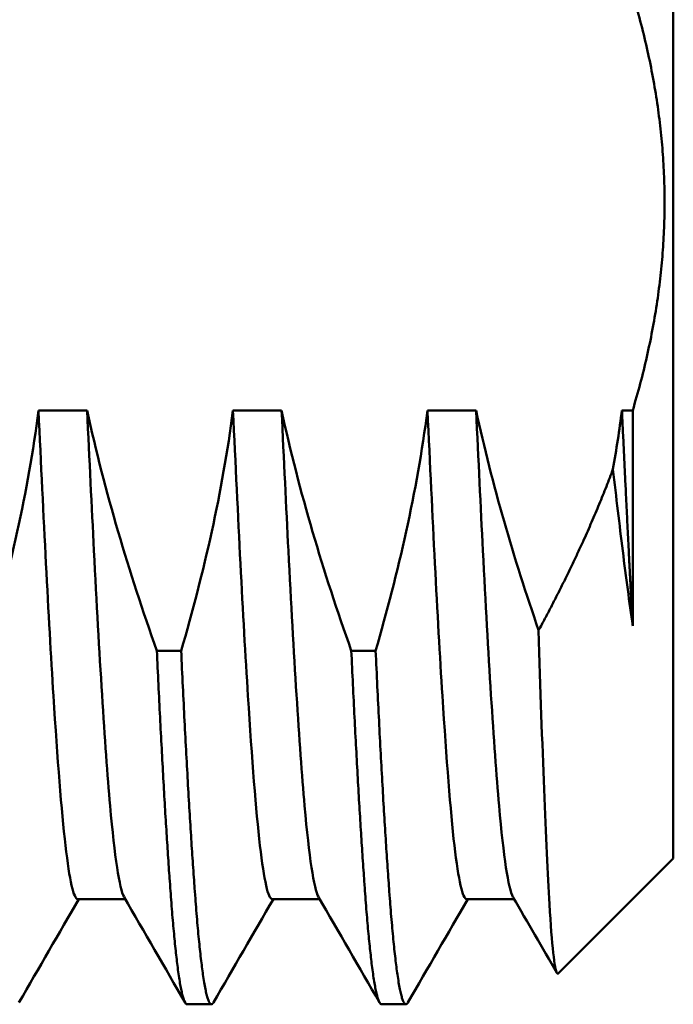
# Model space of a CAD drawing. Header units: inches. Extents: x 1 to 203, y 4 to 128.
# Tile 70 of 127: x 57.53 to 58.09, y 92.6 to 93.444. Entities that reach past the tile are written whole.
import ezdxf

# ---------------------------------------------------------------- set-up
doc = ezdxf.new("R2010")
doc.units = ezdxf.units.IN
doc.header["$LTSCALE"] = 6
doc.header["$MEASUREMENT"] = 0
doc.layers.add('Visible (ANSI)', color=7, linetype='Continuous', lineweight=50)

msp = doc.modelspace()

# ---------------------------------------------------------------- linework, layer by layer
at = {"layer": 'Visible (ANSI)'}
for p, q in [((58.09012, 93.78795), (58.09012, 92.72525)), ((57.5461, 93.10927), (57.58776, 93.10927)), ((57.71276, 93.10927), (57.75443, 93.10927)), ((57.87943, 93.10927), (57.9211, 93.10927)), ((58.0461, 93.10927), (58.05533, 93.10927)), ((58.05533, 93.10927), (58.05533, 92.9248)), ((57.6475, 92.90336), (57.66833, 92.90336)), ((57.81416, 92.90336), (57.835, 92.90336)), ((58.09012, 92.72525), (57.99153, 92.62667)), ((57.62038, 92.69046), (57.5797, 92.69046)), ((57.78705, 92.69046), (57.74637, 92.69046)), ((57.95371, 92.69046), (57.91304, 92.69046)), ((57.69429, 92.60025), (57.67345, 92.60025)), ((57.86095, 92.60025), (57.84012, 92.60025))]:
    msp.add_line(p, q, dxfattribs=at)
for points, weights in [([(58.05533, 93.46623), (58.10866, 93.28775), (58.05533, 93.10927)], [1.53935319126, 1.61305045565, 1.53935319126]), ([(58.03843, 93.059), (58.01397, 92.99331), (57.97472, 92.92081)], [1.51738654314, 1.48667296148, 1.43992062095])]:
    msp.add_rational_spline(points, weights, degree=2, dxfattribs=at)
for points, knots in [([(57.50166, 92.90336), (57.51138, 92.93675), (57.52033, 92.97107), (57.5354, 93.03982), (57.54157, 93.07438), (57.5461, 93.10927)], [-0.5366487, -0.5366487, -0.5366487, -0.5366487, -0.26808, -0.26808, 0, 0, 0, 0]), ([(57.5461, 93.10927), (57.54826, 93.06332), (57.55038, 93.01927), (57.55459, 92.9368), (57.55675, 92.89869), (57.56241, 92.80982), (57.56574, 92.76627), (57.57271, 92.70608), (57.57628, 92.69046), (57.5797, 92.69046)], [0, 0, 0, 0, 0.367324, 0.367324, 0.735703, 0.735703, 1.327942, 1.327942, 1.929574, 1.929574, 1.929574, 1.929574]), ([(57.58776, 93.10927), (57.59529, 93.07433), (57.60429, 93.03965), (57.62436, 92.97121), (57.63544, 92.93737), (57.6475, 92.90336)], [-0.5508385, -0.5508385, -0.5508385, -0.5508385, -0.2749998, -0.2749998, -0.000001, -0.000001, -0.000001, -0.000001]), ([(57.58776, 93.10927), (57.58974, 93.06726), (57.59171, 93.02667), (57.59359, 92.98911), (57.59806, 92.89985), (57.60301, 92.82201), (57.60748, 92.77048), (57.6113, 92.72652), (57.61546, 92.69932), (57.61937, 92.69229)], [-0.2153707, -0.2153707, -0.2153707, -0.2153707, -0.21333, -0.21333, -0.21333, -0.20848159, -0.20848159, -0.20848159, -0.20434483, -0.20434483, -0.20434483, -0.20434483]), ([(57.66833, 92.90336), (57.67805, 92.93675), (57.687, 92.97107), (57.70206, 93.03982), (57.70824, 93.07438), (57.71276, 93.10927)], [-0.5366487, -0.5366487, -0.5366487, -0.5366487, -0.26808, -0.26808, 0, 0, 0, 0]), ([(57.71276, 93.10927), (57.71493, 93.06332), (57.71705, 93.01927), (57.72125, 92.9368), (57.72342, 92.89869), (57.72907, 92.80982), (57.73241, 92.76627), (57.73938, 92.70608), (57.74295, 92.69046), (57.74637, 92.69046), (57.74637, 92.69046), (57.74637, 92.69046)], [0, 0, 0, 0, 0.367324, 0.367324, 0.735703, 0.735703, 1.327942, 1.327942, 1.929515, 1.929515, 1.929515, 1.929515, 1.929515, 1.929515]), ([(57.75443, 93.10927), (57.76196, 93.07433), (57.77095, 93.03965), (57.79103, 92.97121), (57.8021, 92.93737), (57.81416, 92.90336)], [-0.5508385, -0.5508385, -0.5508385, -0.5508385, -0.2749998, -0.2749998, -0.000001, -0.000001, -0.000001, -0.000001]), ([(57.75443, 93.10927), (57.75641, 93.06726), (57.75838, 93.02667), (57.76026, 92.98911), (57.76473, 92.89985), (57.76967, 92.82201), (57.77415, 92.77048), (57.77796, 92.72652), (57.78212, 92.69932), (57.78604, 92.69229)], [-0.15718979, -0.15718979, -0.15718979, -0.15718979, -0.15514909, -0.15514909, -0.15514909, -0.15030068, -0.15030068, -0.15030068, -0.14616392, -0.14616392, -0.14616392, -0.14616392]), ([(57.835, 92.90336), (57.84471, 92.93675), (57.85366, 92.97107), (57.86873, 93.03982), (57.87491, 93.07438), (57.87943, 93.10927)], [-0.5366487, -0.5366487, -0.5366487, -0.5366487, -0.26808, -0.26808, 0, 0, 0, 0]), ([(57.87943, 93.10927), (57.88159, 93.06332), (57.88371, 93.01927), (57.88792, 92.9368), (57.89008, 92.89869), (57.89574, 92.80982), (57.89908, 92.76627), (57.90604, 92.70608), (57.90961, 92.69046), (57.91304, 92.69046), (57.91304, 92.69046), (57.91304, 92.69046)], [0, 0, 0, 0, 0.367324, 0.367324, 0.735703, 0.735703, 1.327942, 1.327942, 1.929515, 1.929515, 1.929515, 1.929515, 1.929515, 1.929515]), ([(57.9211, 93.10927), (57.92797, 93.07734), (57.93608, 93.04563), (57.95408, 92.98301), (57.96399, 92.95193), (57.97472, 92.92081)], [-0.502729, -0.502729, -0.502729, -0.502729, -0.2508272, -0.2508272, -0.000001, -0.000001, -0.000001, -0.000001]), ([(57.9211, 93.10927), (57.92308, 93.06726), (57.92504, 93.02667), (57.92692, 92.98911), (57.9314, 92.89985), (57.93634, 92.82201), (57.94081, 92.77048), (57.94463, 92.72652), (57.94879, 92.69932), (57.95271, 92.69229)], [-0.09900888, -0.09900888, -0.09900888, -0.09900888, -0.09696818, -0.09696818, -0.09696818, -0.09211977, -0.09211977, -0.09211977, -0.08798301, -0.08798301, -0.08798301, -0.08798301]), ([(58.03843, 93.059), (58.04123, 93.03473), (58.04402, 93.01133), (58.04965, 92.96583), (58.05244, 92.94486), (58.05533, 92.9248)], [-0.416212, -0.416212, -0.416212, -0.416212, -0.2116017, -0.2116017, 0, 0, 0, 0]), ([(57.99153, 92.62667), (57.99117, 92.62631), (57.99082, 92.62642), (57.98829, 92.63043), (57.98607, 92.65047), (57.98239, 92.71152), (57.98088, 92.74478), (57.97778, 92.82415), (57.97623, 92.87001), (57.97472, 92.92081)], [-1.700965, -1.700965, -1.700965, -1.700965, -1.591725, -1.591725, -0.937559, -0.937559, -0.468105, -0.468105, -0.000001, -0.000001, -0.000001, -0.000001])]:
    msp.add_open_spline(points, degree=3, knots=knots, dxfattribs=at)
for points in [[(58.03843, 93.059), (58.04135, 93.0757), (58.04392, 93.09245), (58.0461, 93.10927)], [(57.58069, 92.69046), (57.56357, 92.6609), (57.54646, 92.63133), (57.52935, 92.60176)], [(57.67172, 92.60176), (57.65428, 92.63191), (57.63683, 92.66206), (57.61937, 92.6922)], [(57.74736, 92.69046), (57.73024, 92.6609), (57.71313, 92.63133), (57.69602, 92.60176)], [(57.83839, 92.60176), (57.82094, 92.63191), (57.80349, 92.66206), (57.78604, 92.6922)], [(57.91402, 92.69046), (57.89691, 92.6609), (57.87979, 92.63133), (57.86268, 92.60176)], [(57.99039, 92.62709), (57.97783, 92.6488), (57.96527, 92.6705), (57.95271, 92.6922)]]:
    msp.add_open_spline(points, degree=3, dxfattribs=at)
for points, weights, knots in [([(58.0461, 93.10927), (58.04906, 93.04628), (58.05192, 92.98911), (58.0536, 92.95556), (58.05533, 92.9248)], [0.983389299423, 0.985658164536, 1, 0.991534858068, 0.987275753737], [0.936750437, 0.936750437, 0.936750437, 0.938596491, 0.938596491, 0.939686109, 0.939686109, 0.939686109]), ([(57.6475, 92.90336), (57.65358, 92.77174), (57.65956, 92.69236), (57.66651, 92.60025), (57.67345, 92.60025)], [0.992085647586, 0.970495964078, 1, 0.965925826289, 1], [0.781290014, 0.781290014, 0.781290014, 0.785087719, 0.785087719, 0.789473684, 0.789473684, 0.789473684]), ([(57.66833, 92.90336), (57.67441, 92.77174), (57.6804, 92.69236), (57.68734, 92.60025), (57.69429, 92.60025), (57.69514, 92.60025), (57.69602, 92.60176)], [0.992085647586, 0.970495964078, 1, 0.965925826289, 1, 0.995658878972, 0.992423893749], [0.833921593, 0.833921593, 0.833921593, 0.837719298, 0.837719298, 0.842105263, 0.842105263, 0.842664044, 0.842664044, 0.842664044]), ([(57.81416, 92.90336), (57.82025, 92.77174), (57.82623, 92.69236), (57.83317, 92.60025), (57.84012, 92.60025)], [0.992085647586, 0.970495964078, 1, 0.965925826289, 1], [0.833921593, 0.833921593, 0.833921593, 0.837719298, 0.837719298, 0.842105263, 0.842105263, 0.842105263]), ([(57.835, 92.90336), (57.84108, 92.77174), (57.84706, 92.69236), (57.85401, 92.60025), (57.86095, 92.60025), (57.86181, 92.60025), (57.86268, 92.60176)], [0.992085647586, 0.970495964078, 1, 0.965925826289, 1, 0.995658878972, 0.992423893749], [0.886553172, 0.886553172, 0.886553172, 0.890350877, 0.890350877, 0.894736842, 0.894736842, 0.895295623, 0.895295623, 0.895295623])]:
    msp.add_rational_spline(points, weights, degree=2, knots=knots, dxfattribs=at)

doc.saveas('drawing.dxf')
